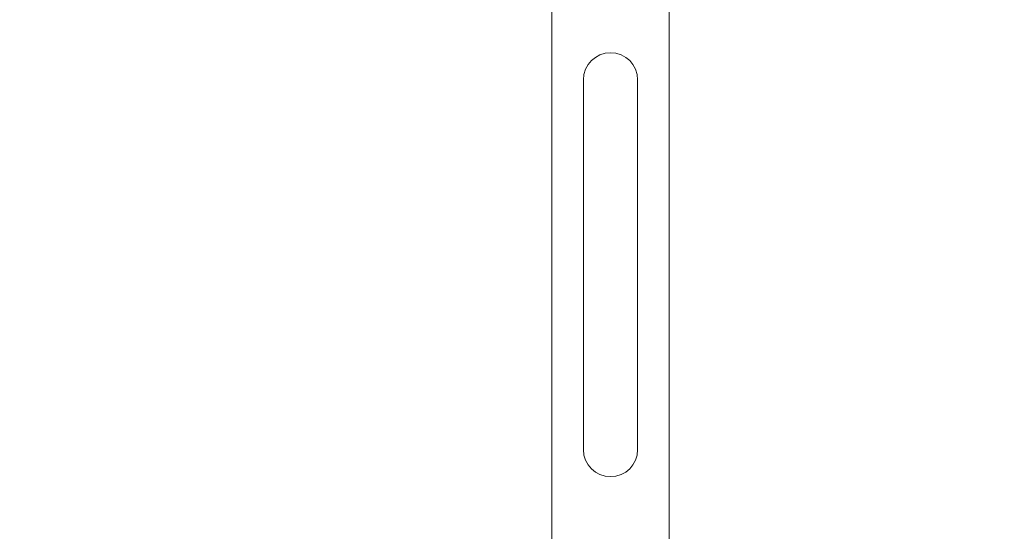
# Model space of a CAD drawing. Header units: millimetres. Extents: x 2 to 601, y 5 to 415.
# Tile 128 of 144: x 424.64 to 439.72, y 289.46 to 297.3. Entities that reach past the tile are written whole.
import ezdxf

# ---------------------------------------------------------------- set-up
doc = ezdxf.new("R2010")
doc.units = ezdxf.units.MM
doc.styles.add('SLDTEXTSTYLE0', font='TXT', dxfattribs={"width": 0.605})
doc.dimstyles.new('SLDDIMSTYLE2', dxfattribs={"dimtxt": 2.5, "dimasz": 2.5, "dimexe": 0, "dimexo": 0.0625, "dimtad": 1, "dimdec": 0, "dimlfac": 10, "dimrnd": 1e-09, "dimzin": 12, "dimdsep": 46, "dimtxsty": 'SLDTEXTSTYLE0', "dimsah": 1, "dimcen": 0.09, "dimadec": 0, "dimazin": 3, "dimtfac": 1, "dimtdec": 0, "dimtofl": 0, "dimtmove": 0, "dimatfit": 3, "dimfxl": 0, "dimfrac": 2, "dimtolj": 1, "dimtzin": 12, "dimarcsym": 0})

# ---------------------------------------------------------------- blocks, each defined once
blk = doc.blocks.new('_D_3')
at = {"color": 7, "linetype": 'Continuous', "lineweight": 0}
for p, q in [((147.073, 285.39), (147.073, 311.176)), ((504.339, 282.265), (504.339, 311.176)), ((504.339, 310.176), (147.073, 310.176))]:
    blk.add_line(p, q, dxfattribs=at)
for points in [[(147.073, 310.176), (149.573, 309.866), (149.573, 310.486)], [(504.339, 310.176), (501.839, 310.486), (501.839, 309.866)]]:
    blk.add_solid(points, dxfattribs=at)
at = {"color": 7, "linetype": 'Continuous', "lineweight": 0, "char_height": 2.5, "attachment_point": 1, "style": 'SLDTEXTSTYLE0'}
for s, insert in [('3573', (332.329, 313.399)), ('~', (330.322, 313.399))]:
    blk.add_mtext(s, dxfattribs=dict(at, insert=insert))

msp = doc.modelspace()

# ---------------------------------------------------------------- linework, layer by layer
at = {"color": 7, "linetype": 'Continuous', "lineweight": 15}
for p, q in [((432.7848, 283.3443), (432.7848, 305.0948)), ((434.5848, 283.3443), (434.5848, 305.0948)), ((433.2698, 296.3798), (433.2698, 290.7098)), ((434.0998, 290.7098), (434.0998, 296.3798))]:
    msp.add_line(p, q, dxfattribs=at)
for centre, start, end in [((433.6848, 296.3798), 0, 180), ((433.6848, 290.7098), 180, 0)]:
    msp.add_arc(centre, 0.415, start, end, dxfattribs=at)

# ---------------------------------------------------------------- dimensions: what is measured, and where the dimension line sits
at = {"color": 7, "linetype": 'Continuous', "lineweight": 0}
dim = msp.add_linear_dim(base=(147.0729, 310.1765), p1=(504.3394, 281.2649), p2=(147.0729, 284.3898), text='~<>', dimstyle='SLDDIMSTYLE2', dxfattribs=at)
dim.commit()
dim.dimension.update_dxf_attribs({"geometry": '_D_3', "text_midpoint": (335.145, 310.1765), "dimtype": 160})

doc.saveas('drawing.dxf')
